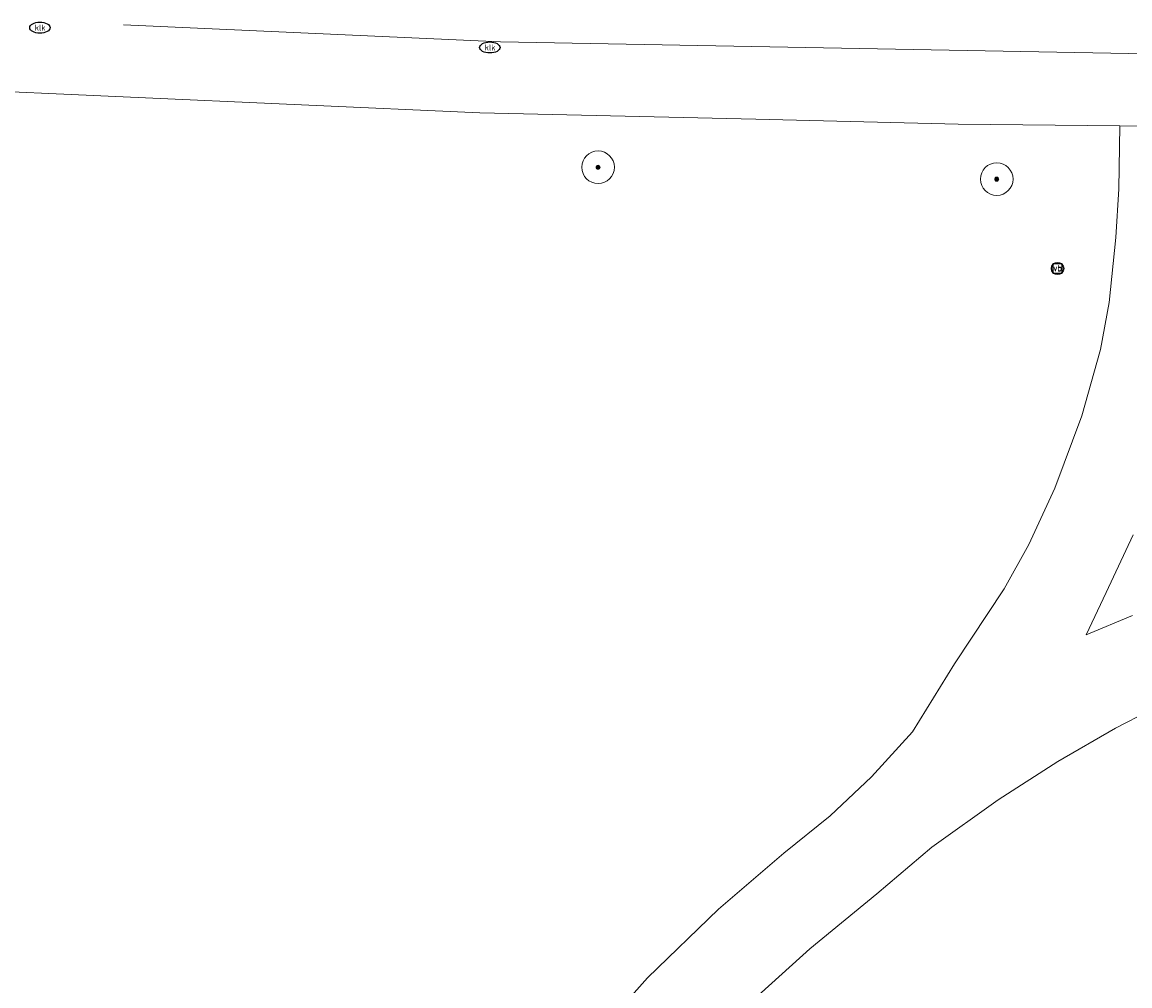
# Model space of a CAD drawing. Header units: metres. Extents: x 253395 to 254027, y 592765 to 593194.
# Tile 101 of 173: x 253543 to 253570, y 593170 to 593194. Entities that reach past the tile are written whole.
import ezdxf
from ezdxf.enums import TextEntityAlignment as Align

# ---------------------------------------------------------------- set-up
doc = ezdxf.new("R2010")
doc.units = ezdxf.units.M
for name, color, linetype, lineweight in [('B-WE-GR-BOOM-S', 254, 'Continuous', 25), ('B-WE-GR-GROENVOORZIENING-GV', 254, 'Continuous', 18), ('B-WE-IE-MEUBILAIR-S', 254, 'Continuous', 25), ('B-WE-OG-TERREIN_BEGROEID-GV', 254, 'Continuous', 18), ('B-WE-VH-HALFVERHARDING_SCHELP-GV', 254, 'Continuous', 18), ('B-WE-VH-OPENVERHARDING-GV', 254, 'Continuous', 18)]:
    doc.layers.add(name, color=color, linetype=linetype, lineweight=lineweight)
doc.styles.add('NLCS-ISO', font='txt')

# ---------------------------------------------------------------- blocks, each defined once
blk = doc.blocks.new('SIE-MEUBILAIR_BORD_VERKEER-SO')
blk.add_lwpolyline([(-0.5625, -0.5625), (0.5625, -0.5625), (0.5625, 0.5625), (-0.5625, 0.5625)], close=True)
at = {"style": 'NLCS-ISO'}
blk.add_text('vb', height=0.75, dxfattribs=at).set_placement((0, 0), align=Align.MIDDLE_CENTER)
blk = doc.blocks.new('SIE-MEUBILAIR_PAAL_VERKEERSBORD-SO')
blk.add_circle((0, 0), 0.75)
at = {"style": 'NLCS-ISO'}
blk.add_text('vb', height=0.75, dxfattribs=at).set_placement((0, 0.07), align=Align.MIDDLE_CENTER)
blk = doc.blocks.new('SIE-MEUBILAIR_PUT_KOLK-SO')
blk.add_ellipse((0, 0), major_axis=(1.25, 0), ratio=0.54)
at = {"style": 'NLCS-ISO'}
blk.add_text('klk', height=0.75, dxfattribs=at).set_placement((0.03, 0), align=Align.MIDDLE_CENTER)
blk = doc.blocks.new('SGR-BOOM_GBKN-SO')
at = {"linetype": 'ByBlock', "lineweight": 18}
h = blk.add_hatch(color=0, dxfattribs=at)
h.dxf.hatch_style = 1
edge = h.paths.add_edge_path()
edge.add_arc((0, 0), 0.25, 0, 360)
at = {"color": 0, "linetype": 'ByBlock', "lineweight": 18}
for radius in [2, 0.25]:
    blk.add_circle((0, 0), radius, dxfattribs=at)
at = {"color": 0, "linetype": 'ByBlock', "lineweight": 18, "style": 'NLCS-ISO'}
blk.add_attdef('SOORT', (2.5, 0), '', height=1.5, dxfattribs=at)

msp = doc.modelspace()

# ---------------------------------------------------------------- linework, layer by layer
at = {"layer": 'B-WE-GR-GROENVOORZIENING-GV'}
msp.add_lwpolyline([(253570.246, 593181.336), (253569.583, 593179.924), (253569.089, 593178.882), (253570.226, 593179.357)], dxfattribs=at)
at = {"layer": 'B-WE-OG-TERREIN_BEGROEID-GV'}
for points in [[(253556.887, 593168.844), (253558.318, 593170.46), (253560.062, 593172.148), (253561.665, 593173.522), (253562.8, 593174.439), (253563.821, 593175.398), (253564.827, 593176.499), (253565.859, 593178.169), (253567.076, 593180.012), (253567.683, 593181.097), (253568.318, 593182.481), (253568.979, 593184.264), (253569.442, 593185.89), (253569.65, 593187.044), (253569.814, 593188.64), (253569.894, 593189.837), (253569.915, 593191.38), (253565.943, 593191.421), (253562.638, 593191.501), (253560.976, 593191.541), (253554.202, 593191.704), (253541.056, 593192.293)], [(253571.459, 593177.44), (253569.811, 593176.592), (253568.391, 593175.774), (253566.928, 593174.828), (253565.296, 593173.667), (253563.948, 593172.522), (253562.302, 593171.176), (253560.614, 593169.644)]]:
    msp.add_lwpolyline(points, dxfattribs=at)
at = {"layer": 'B-WE-VH-HALFVERHARDING_SCHELP-GV'}
for points in [[(253572.251, 593191.356), (253569.915, 593191.38), (253569.894, 593189.837), (253569.814, 593188.64), (253569.65, 593187.044), (253569.442, 593185.89), (253568.979, 593184.264), (253568.318, 593182.481), (253567.683, 593181.097), (253567.076, 593180.012), (253565.859, 593178.169), (253564.827, 593176.499), (253563.821, 593175.398), (253562.8, 593174.439), (253561.665, 593173.522), (253560.062, 593172.148), (253558.318, 593170.46), (253556.887, 593168.844)], [(253570.226, 593179.357), (253569.089, 593178.882), (253569.583, 593179.924), (253570.246, 593181.336)], [(253560.614, 593169.644), (253562.302, 593171.176), (253563.948, 593172.522), (253565.296, 593173.667), (253566.928, 593174.828), (253568.391, 593175.774), (253569.811, 593176.592), (253571.459, 593177.44)]]:
    msp.add_lwpolyline(points, dxfattribs=at)
at = {"layer": 'B-WE-VH-OPENVERHARDING-GV'}
for points in [[(253545.451, 593193.865), (253554.706, 593193.446), (253574.54, 593193.072), (253586.89, 593193.053), (253594.155, 593193.213), (253598.443, 593193.346), (253598.412, 593193.865)], [(253574.54, 593193.072), (253554.706, 593193.446), (253545.451, 593193.865)], [(253541.056, 593192.293), (253554.202, 593191.704), (253560.976, 593191.541), (253562.638, 593191.501), (253565.943, 593191.421), (253569.915, 593191.38), (253572.251, 593191.356)]]:
    msp.add_lwpolyline(points, dxfattribs=at)

# ---------------------------------------------------------------- block references
at = {"layer": 'B-WE-GR-BOOM-S', "xscale": 0.2, "yscale": 0.2, "zscale": 0.2}
for p in [(253557.106, 593190.364), (253566.893, 593190.072)]:
    msp.add_blockref('SGR-BOOM_GBKN-SO', p, dxfattribs=at)
at = {"layer": 'B-WE-IE-MEUBILAIR-S', "xscale": 0.2, "yscale": 0.2, "zscale": 0.2}
for name, p in [('SIE-MEUBILAIR_PUT_KOLK-SO', (253543.401, 593193.792)), ('SIE-MEUBILAIR_PUT_KOLK-SO', (253554.448, 593193.305)), ('SIE-MEUBILAIR_PAAL_VERKEERSBORD-SO', (253568.387, 593187.878)), ('SIE-MEUBILAIR_BORD_VERKEER-SO', (253568.387, 593187.878))]:
    msp.add_blockref(name, p, dxfattribs=at)

doc.saveas('drawing.dxf')
